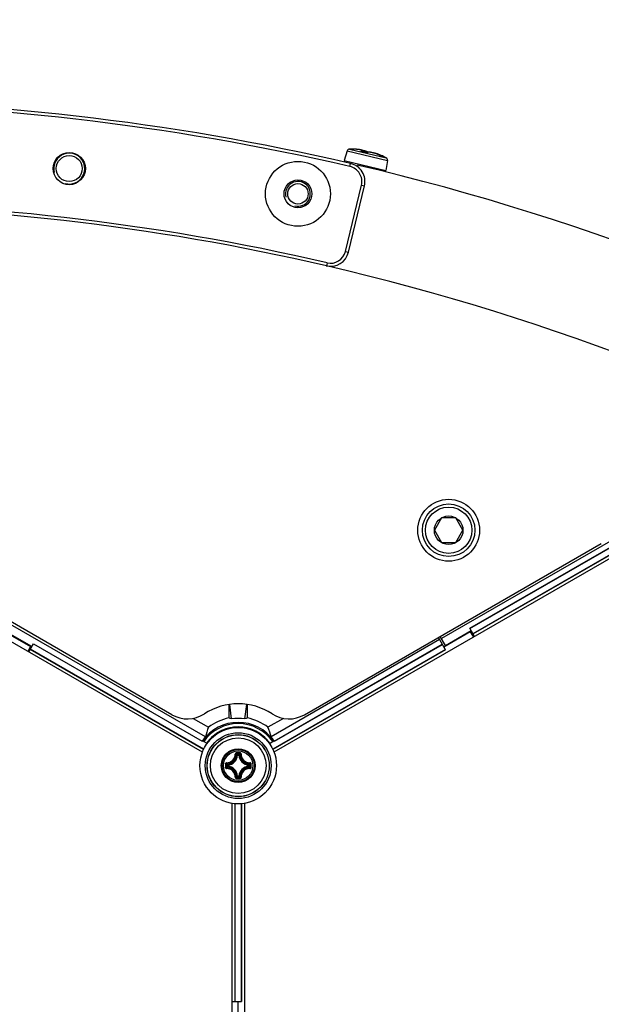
# Model space of a CAD drawing. Header units: millimetres. Extents: x 0 to 420, y 0 to 297.
# Tile 171 of 256: x 128 to 137, y 239 to 255. Entities that reach past the tile are written whole.
import ezdxf

# ---------------------------------------------------------------- set-up
doc = ezdxf.new("R2010")
doc.units = ezdxf.units.MM
doc.header["$LTSCALE"] = 23.1
doc.layers.get('0').update_dxf_attribs({"linetype": 'CONTINUOUS'})
doc.layers.add('02___PRT_ALL_AXES', color=7, linetype='CONTINUOUS')
doc.layers.add('DIM_PILOTEES', color=7, linetype='CONTINUOUS')
doc.styles.add('TEXTSTYLE_8', font='txt', dxfattribs={"width": 1.333333})
doc.dimstyles.new('DIMSTYLE_7', dxfattribs={"dimtxt": 2.5, "dimasz": 0.1875, "dimexe": 0.125, "dimexo": 0.0625, "dimtad": 0, "dimtih": 1, "dimtoh": 1, "dimdsep": 46, "dimtxsty": 'TEXTSTYLE_8', "dimblk": '_FILLED', "dimblk1": '_FILLED', "dimblk2": '_FILLED', "dimcen": 0.09, "dimazin": 2, "dimtfac": 1, "dimtmove": 0, "dimatfit": 2, "dimldrblk": '_FILLED', "dimfxl": 1, "dimtolj": 1, "dimarcsym": 0})

# ---------------------------------------------------------------- blocks, each defined once
blk = doc.blocks.new('_FILLED')
at = {"color": 0, "linetype": 'BYBLOCK'}
blk.add_solid([(0, 0), (-1, 0.167), (-1, -0.167)], dxfattribs=at)
blk = doc.blocks.new('*D7')
at = {"layer": 'DIM_PILOTEES', "color": 2, "linetype": 'CONTINUOUS'}
for p, q in [((124.125, 214.622), (173.086, 255.733)), ((154.337, 239.99), (124.125, 214.622)), ((93.913, 189.254), (124.125, 214.622))]:
    blk.add_line(p, q, dxfattribs=at)
at = {"layer": 'DIM_PILOTEES', "color": 2, "linetype": 'CONTINUOUS', "xscale": 0.1875, "yscale": 0.1875, "zscale": 0.1875}
for p, rotation in [((154.337, 239.99), 40.0192182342), ((93.913, 189.254), 220.0192182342)]:
    blk.add_blockref('_FILLED', p, dxfattribs=dict(at, rotation=rotation))
at = {"layer": 'DIM_PILOTEES', "color": 2, "linetype": 'CONTINUOUS', "insert": (171.063, 259.483), "char_height": 2.5, "width": 15, "attachment_point": 1, "line_spacing_factor": 0.9, "style": 'TEXTSTYLE_8'}
blk.add_mtext('{\\ftxt;\\W0.0001;\\H0.0001;\\~}{\\ftxt;\\W3.9999999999;\\H2.5; }{\\ftxt;\\W0.0001;\\H0.0001;\\~}', dxfattribs=at)

msp = doc.modelspace()

# ---------------------------------------------------------------- linework, layer by layer
at = {"color": 7, "linetype": 'CONTINUOUS'}
for p, q in [((133.023, 253.283), (133.615, 253.142)), ((133.117, 253.282), (133.107, 253.282)), ((133.126, 253.281), (133.117, 253.282)), ((133.134, 253.281), (133.126, 253.281)), ((133.143, 253.28), (133.134, 253.281)), ((133.151, 253.279), (133.143, 253.28)), ((133.158, 253.278), (133.151, 253.279)), ((133.165, 253.278), (133.158, 253.278)), ((133.172, 253.277), (133.165, 253.278)), ((133.178, 253.276), (133.172, 253.277)), ((133.183, 253.275), (133.178, 253.276)), ((133.188, 253.274), (133.183, 253.275)), ((133.193, 253.273), (133.188, 253.274)), ((133.198, 253.273), (133.193, 253.273)), ((133.202, 253.272), (133.198, 253.273)), ((133.205, 253.271), (133.202, 253.272)), ((133.208, 253.27), (133.205, 253.271)), ((133.209, 253.27), (133.208, 253.27)), ((133.211, 253.269), (133.208, 253.27)), ((133.216, 253.268), (133.209, 253.27)), ((132.986, 253.256), (132.934, 253.1)), ((132.986, 253.256), (133.635, 253.101)), ((133.214, 253.268), (133.211, 253.269)), ((133.224, 253.266), (133.213, 253.268)), ((133.214, 253.252), (133.213, 253.252)), ((133.213, 253.252), (133.213, 253.252)), ((133.216, 253.267), (133.214, 253.268)), ((133.214, 253.252), (133.214, 253.252)), ((133.215, 253.251), (133.214, 253.252)), ((133.215, 253.251), (133.22, 253.25)), ((133.216, 253.251), (133.215, 253.251)), ((133.223, 253.267), (133.216, 253.268)), ((133.219, 253.266), (133.216, 253.267)), ((133.217, 253.251), (133.216, 253.251)), ((133.219, 253.251), (133.217, 253.251)), ((133.221, 253.266), (133.218, 253.266)), ((133.221, 253.265), (133.219, 253.266)), ((133.22, 253.25), (133.219, 253.251)), ((133.221, 253.25), (133.22, 253.25)), ((133.234, 253.264), (133.221, 253.266)), ((133.222, 253.263), (133.221, 253.265)), ((133.222, 253.25), (133.221, 253.25)), ((133.233, 253.248), (133.221, 253.25)), ((133.221, 253.25), (133.222, 253.25)), ((133.224, 253.261), (133.222, 253.263)), ((133.224, 253.266), (133.223, 253.267)), ((133.232, 253.264), (133.224, 253.266)), ((133.226, 253.259), (133.224, 253.261)), ((133.227, 253.257), (133.226, 253.259)), ((133.227, 253.254), (133.227, 253.257)), ((133.227, 253.251), (133.227, 253.254)), ((133.227, 253.251), (133.227, 253.249)), ((133.242, 253.262), (133.232, 253.264)), ((133.245, 253.245), (133.233, 253.248)), ((133.246, 253.261), (133.234, 253.264)), ((133.245, 253.261), (133.242, 253.262)), ((133.258, 253.242), (133.245, 253.245)), ((133.258, 253.258), (133.246, 253.261)), ((133.27, 253.255), (133.258, 253.258)), ((133.271, 253.239), (133.258, 253.242)), ((133.28, 253.252), (133.27, 253.255)), ((133.283, 253.236), (133.271, 253.239)), ((133.29, 253.249), (133.28, 253.252)), ((133.295, 253.232), (133.283, 253.236)), ((133.299, 253.246), (133.29, 253.249)), ((133.293, 253.233), (133.294, 253.233)), ((133.297, 253.232), (133.295, 253.232)), ((133.299, 253.232), (133.297, 253.232)), ((133.307, 253.242), (133.299, 253.246)), ((133.3, 253.231), (133.299, 253.232)), ((133.302, 253.231), (133.3, 253.231)), ((133.304, 253.231), (133.302, 253.231)), ((133.305, 253.23), (133.304, 253.231)), ((133.307, 253.23), (133.305, 253.23)), ((133.314, 253.239), (133.307, 253.242)), ((133.308, 253.23), (133.307, 253.23)), ((133.309, 253.23), (133.308, 253.23)), ((133.311, 253.23), (133.309, 253.23)), ((133.311, 253.23), (133.311, 253.23)), ((133.312, 253.23), (133.311, 253.23)), ((133.313, 253.23), (133.312, 253.23)), ((133.316, 253.231), (133.313, 253.23)), ((133.313, 253.23), (133.313, 253.23)), ((133.313, 253.23), (133.313, 253.23)), ((133.321, 253.235), (133.314, 253.239)), ((133.321, 253.233), (133.316, 253.231)), ((133.324, 253.233), (133.321, 253.235)), ((133.328, 253.234), (133.321, 253.233)), ((133.335, 253.234), (133.328, 253.234)), ((133.342, 253.234), (133.335, 253.234)), ((133.351, 253.233), (133.342, 253.234)), ((133.361, 253.232), (133.351, 253.233)), ((133.371, 253.231), (133.361, 253.232)), ((133.382, 253.228), (133.371, 253.231)), ((133.394, 253.226), (133.382, 253.228)), ((133.405, 253.223), (133.394, 253.226)), ((133.418, 253.22), (133.405, 253.223)), ((133.41, 253.222), (133.407, 253.223)), ((133.419, 253.22), (133.41, 253.222)), ((133.43, 253.216), (133.418, 253.22)), ((133.427, 253.218), (133.419, 253.22)), ((133.423, 253.219), (133.42, 253.219)), ((133.429, 253.217), (133.423, 253.219)), ((133.435, 253.216), (133.429, 253.217)), ((133.443, 253.212), (133.43, 253.216)), ((133.435, 253.215), (133.434, 253.215)), ((133.443, 253.214), (133.435, 253.216)), ((133.437, 253.215), (133.435, 253.215)), ((133.44, 253.214), (133.437, 253.215)), ((133.443, 253.214), (133.44, 253.214)), ((133.446, 253.213), (133.443, 253.214)), ((133.444, 253.214), (133.443, 253.214)), ((133.455, 253.208), (133.443, 253.212)), ((133.45, 253.213), (133.446, 253.213)), ((133.454, 253.212), (133.45, 253.213)), ((133.458, 253.21), (133.454, 253.212)), ((133.468, 253.203), (133.455, 253.208)), ((133.463, 253.209), (133.458, 253.21)), ((133.468, 253.207), (133.463, 253.209)), ((133.473, 253.206), (133.468, 253.207)), ((133.481, 253.198), (133.468, 253.203)), ((133.479, 253.204), (133.473, 253.206)), ((133.485, 253.201), (133.479, 253.204)), ((133.493, 253.193), (133.481, 253.198)), ((133.492, 253.199), (133.485, 253.201)), ((133.499, 253.196), (133.492, 253.199)), ((133.506, 253.188), (133.493, 253.193)), ((133.506, 253.193), (133.499, 253.196)), ((133.514, 253.19), (133.506, 253.193)), ((133.517, 253.183), (133.506, 253.188)), ((133.522, 253.187), (133.514, 253.19)), ((133.516, 253.183), (133.517, 253.183)), ((133.518, 253.182), (133.517, 253.183)), ((133.52, 253.182), (133.518, 253.182)), ((133.521, 253.181), (133.52, 253.182)), ((133.522, 253.18), (133.521, 253.181)), ((133.531, 253.183), (133.522, 253.187)), ((133.524, 253.18), (133.522, 253.18)), ((133.525, 253.179), (133.524, 253.18)), ((133.526, 253.179), (133.525, 253.179)), ((133.528, 253.178), (133.526, 253.179)), ((133.529, 253.178), (133.528, 253.178)), ((133.53, 253.177), (133.529, 253.178)), ((133.531, 253.177), (133.53, 253.177)), ((133.531, 253.183), (133.539, 253.179)), ((133.532, 253.176), (133.531, 253.177)), ((133.533, 253.176), (133.532, 253.176)), ((133.534, 253.176), (133.533, 253.176)), ((133.535, 253.175), (133.534, 253.176)), ((133.535, 253.175), (133.539, 253.174)), ((133.536, 253.175), (133.535, 253.175)), ((133.538, 253.174), (133.536, 253.175)), ((133.536, 253.175), (133.536, 253.175)), ((133.539, 253.174), (133.538, 253.174)), ((133.539, 253.179), (133.541, 253.178)), ((133.539, 253.174), (133.54, 253.174)), ((133.542, 253.174), (133.539, 253.174)), ((133.54, 253.174), (133.541, 253.174)), ((133.544, 253.174), (133.542, 253.174)), ((133.546, 253.173), (133.544, 253.174)), ((133.546, 253.175), (133.545, 253.173)), ((133.548, 253.173), (133.546, 253.173)), ((133.549, 253.175), (133.547, 253.176)), ((133.549, 253.172), (133.548, 253.173)), ((133.551, 253.172), (133.549, 253.172)), ((133.558, 253.171), (133.551, 253.174)), ((133.553, 253.172), (133.551, 253.172)), ((133.555, 253.171), (133.553, 253.172)), ((133.557, 253.17), (133.555, 253.171)), ((133.559, 253.17), (133.557, 253.17)), ((133.56, 253.169), (133.559, 253.17)), ((133.561, 253.169), (133.56, 253.169)), ((133.56, 253.169), (133.56, 253.169)), ((133.561, 253.169), (133.56, 253.169)), ((133.561, 253.169), (133.56, 253.169)), ((132.934, 253.1), (133.611, 252.938)), ((133.03, 253.003), (133.041, 253.051)), ((133.635, 253.101), (133.611, 252.938)), ((132.96, 251.631), (133.216, 252.701)), ((133.008, 251.619), (133.265, 252.689)), ((133.216, 252.701), (133.265, 252.689)), ((132.96, 251.631), (133.008, 251.619)), ((132.66, 251.446), (132.649, 251.397)), ((134.51, 247.322), (134.394, 247.122)), ((134.741, 247.322), (134.51, 247.322)), ((134.856, 247.122), (134.741, 247.322)), ((134.394, 247.122), (134.51, 246.922)), ((137.657, 247.189), (134.508, 245.37)), ((134.741, 246.922), (134.856, 247.122)), ((134.967, 245.537), (137.69, 247.109)), ((134.968, 245.534), (137.693, 247.107)), ((137.816, 247.065), (135.017, 245.449)), ((137.818, 247.062), (135.019, 245.446)), ((130.647, 243.535), (124.604, 247.024)), ((137.847, 247.024), (131.803, 243.535)), ((132.295, 244.139), (137.091, 246.908)), ((134.51, 246.922), (134.741, 246.922)), ((130.155, 244.139), (125.373, 246.9)), ((127.454, 245.482), (127.87, 245.242)), ((127.892, 245.241), (127.475, 245.481)), ((130.695, 243.781), (127.544, 245.6)), ((134.975, 245.481), (134.548, 245.234)), ((134.572, 245.26), (134.988, 245.5)), ((135.043, 245.405), (134.967, 245.537)), ((134.975, 245.481), (135.025, 245.395)), ((134.479, 245.353), (131.756, 243.781)), ((134.574, 245.189), (134.459, 245.388)), ((134.572, 245.26), (134.488, 245.405)), ((127.87, 245.242), (127.825, 245.164)), ((127.842, 245.154), (127.918, 245.286)), ((130.665, 243.579), (127.865, 245.195)), ((130.667, 243.582), (127.867, 245.198)), ((127.916, 245.283), (130.642, 243.71)), ((127.918, 245.286), (130.642, 243.713)), ((134.572, 245.192), (131.784, 243.582)), ((134.574, 245.189), (131.785, 243.579)), ((131.808, 243.713), (134.521, 245.28)), ((131.809, 243.71), (134.523, 245.277)), ((131.075, 244.305), (131.075, 244.087)), ((131.117, 244.073), (131.088, 244.307)), ((131.333, 244.073), (131.362, 244.307)), ((131.375, 244.087), (131.375, 244.305)), ((130.496, 244.081), (130.744, 243.937)), ((131.954, 244.081), (131.706, 243.937)), ((130.722, 243.675), (130.647, 243.718)), ((131.729, 243.675), (131.803, 243.718)), ((131.214, 243.487), (131.204, 243.488)), ((131.214, 243.487), (131.214, 243.497)), ((131.214, 243.497), (131.236, 243.497)), ((131.214, 243.487), (131.236, 243.487)), ((131.236, 243.487), (131.236, 243.497)), ((131.236, 243.487), (131.246, 243.488)), ((131.044, 243.305), (131.044, 243.327)), ((131.054, 243.327), (131.044, 243.327)), ((131.054, 243.305), (131.044, 243.305)), ((131.054, 243.327), (131.054, 243.337)), ((131.054, 243.305), (131.054, 243.327)), ((131.054, 243.305), (131.054, 243.295)), ((131.396, 243.327), (131.397, 243.337)), ((131.396, 243.327), (131.396, 243.305)), ((131.396, 243.327), (131.406, 243.327)), ((131.396, 243.305), (131.397, 243.295)), ((131.396, 243.305), (131.406, 243.305)), ((131.406, 243.327), (131.406, 243.305)), ((131.214, 243.145), (131.204, 243.145)), ((131.214, 243.145), (131.214, 243.135)), ((131.236, 243.145), (131.214, 243.145)), ((131.236, 243.135), (131.214, 243.135)), ((131.236, 243.145), (131.236, 243.135)), ((131.236, 243.145), (131.246, 243.145)), ((131.125, 235.728), (131.125, 242.706)), ((131.173, 239.504), (131.173, 242.7)), ((131.176, 239.504), (131.176, 242.7)), ((131.274, 242.7), (131.274, 239.504)), ((131.278, 242.7), (131.278, 239.504)), ((131.325, 242.706), (131.325, 235.728)), ((131.125, 239.504), (131.278, 239.504)), ((131.225, 238.986), (131.225, 239.504))]:
    msp.add_line(p, q, dxfattribs=at)
for centre, radius in [((128.495, 252.969), 0.26), ((128.495, 252.969), 0.21), ((132.19, 252.561), 0.525), ((132.19, 252.561), 0.225), ((134.625, 247.122), 0.5), ((134.625, 247.122), 0.425), ((134.625, 247.122), 0.375), ((134.625, 247.122), 0.231), ((131.225, 243.316), 0.618), ((131.225, 243.316), 0.532), ((131.225, 243.316), 0.502), ((131.225, 243.316), 0.5), ((131.225, 243.316), 0.45), ((131.225, 243.316), 0.273), ((131.225, 243.316), 0.273), ((131.225, 243.316), 0.262), ((131.225, 243.316), 0.238)]:
    msp.add_circle(centre, radius, dxfattribs=at)
for centre, radius, start, end in [((124.126, 214.622), 39.45, 76.9386, 103.0605), ((124.126, 214.622), 39.4, 76.9386, 103.0605), ((133.024, 253.243), 0.04, 91.2771, 161.6), ((133.05, 252.084), 1.2, 86.9692, 91.2771), ((133.056, 252.206), 1.077, 86.8436, 86.9696), ((133.242, 253.35), 0.103, 257.6299, 258.5177), ((133, 252.16), 1.112, 74.6908, 78.4801), ((133.319, 253.327), 0.098, 254.6992, 255.6644), ((133.321, 253.333), 0.104, 255.6619, 256.6304), ((133.314, 253.279), 0.0497, 266.557, 267.1983), ((133.314, 253.273), 0.0441, 267.1873, 268.3694), ((133.255, 253.104), 0.14, 65.1673, 65.6064), ((133.314, 253.265), 0.0355, 268.3348, 270.4424), ((133.258, 253.11), 0.133, 64.6346, 65.1681), ((133.605, 253.375), 0.211, 245.1138, 245.482), ((133.614, 253.394), 0.232, 245.4813, 245.8421), ((133.05, 252.084), 1.2, 61.9229, 66.2308), ((133.537, 253.165), 0.00937, 64.4793, 82.0966), ((133.537, 253.165), 0.0092, 82.1466, 83.1739), ((133.071, 252.133), 1.146, 65.6554, 65.814), ((133.53, 253.083), 0.0917, 78.3119, 83.2611), ((133.064, 252.117), 1.163, 65.4579, 65.6554), ((133.203, 252.42), 0.831, 65.1784, 65.3757), ((133.53, 253.085), 0.0894, 76.6014, 78.2929), ((133.531, 253.086), 0.0881, 71.5069, 76.6056), ((133.464, 252.975), 0.217, 64.0149, 64.3309), ((133.531, 253.087), 0.0875, 70.3689, 71.4988), ((133.596, 253.107), 0.04, 351.6, 61.9229), ((132.973, 252.759), 0.25, 346.4996, 76.9386), ((132.973, 252.759), 0.3, 346.4996, 76.9386), ((124.125, 214.622), 39.45, 43.105, 76.7775), ((124.126, 214.622), 37.8, 76.9513, 103.0478), ((124.126, 214.622), 37.75, 76.9513, 103.0478), ((132.716, 251.689), 0.3, 256.9513, 346.4996), ((132.716, 251.689), 0.25, 256.9513, 346.4996), ((131.225, 243.316), 1, 56.8507, 123.1493), ((130.405, 244.572), 0.5, 240, 303.1493), ((131.225, 243.316), 0.785, 101.011, 127.7486), ((131.225, 243.316), 0.785, 52.2514, 78.989), ((132.045, 244.572), 0.5, 236.8507, 300), ((131.225, 243.316), 0.7, 34.8345, 145.1655), ((131.225, 243.316), 0.68, 34.977, 145.023), ((131.225, 243.316), 0.626, 35.4069, 144.5931), ((131.225, 243.316), 0.624, 114.9103, 144.5728), ((131.225, 243.326), 0.616, 64.7079, 115.2736), ((132.616, 243.918), 1.654, 181.2562, 181.472), ((131.225, 243.316), 0.624, 35.4272, 65.0713), ((129.834, 243.919), 1.654, 358.5092, 358.7253), ((131.225, 243.316), 0.705, 138.7598, 145.732), ((131.225, 243.316), 0.704, 145.1896, 146.0063), ((131.225, 243.316), 0.705, 34.268, 41.2402), ((131.225, 243.316), 0.704, 33.9937, 34.8104), ((131.041, 243.5), 0.136, 268.2446, 1.7685), ((131.043, 243.499), 0.145, 268.172, 1.8279), ((131.045, 243.496), 0.159, 273.0543, 356.9456), ((131.045, 243.496), 0.169, 273.0529, 356.9472), ((130.916, 243.198), 0.409, 45.1439, 48.2822), ((131.225, 232.627), 10.898, 89.8539, 90.1425), ((131.225, 232.711), 10.802, 89.8557, 90.1443), ((130.879, 243.179), 0.462, 43.4584, 46.2669), ((131.572, 243.179), 0.462, 133.733, 136.5417), ((131.405, 243.496), 0.169, 183.0529, 266.9472), ((131.535, 243.198), 0.409, 131.7186, 134.8558), ((131.405, 243.496), 0.159, 183.0544, 266.9456), ((131.407, 243.499), 0.145, 178.1721, 271.8279), ((131.409, 243.5), 0.136, 178.2355, 271.7556), ((141.914, 243.316), 10.897, 179.856, 180.0003), ((141.914, 243.316), 10.897, 179.9998, 180.1441), ((131.362, 243.663), 0.462, 223.7324, 226.5422), ((141.831, 243.316), 10.803, 179.8557, 180.1443), ((131.362, 242.97), 0.462, 133.4579, 136.2674), ((131.041, 243.132), 0.136, 358.2355, 91.7555), ((131.344, 243.626), 0.409, 221.72, 224.8544), ((131.344, 243.006), 0.409, 135.1452, 138.2809), ((131.043, 243.134), 0.145, 358.172, 91.828), ((131.045, 243.136), 0.169, 3.0529, 86.9472), ((131.045, 243.136), 0.159, 3.0543, 86.9457), ((131.405, 243.136), 0.169, 93.0526, 176.9469), ((131.405, 243.136), 0.159, 93.0544, 176.9456), ((131.407, 243.134), 0.145, 88.1721, 181.8279), ((131.409, 243.132), 0.136, 88.2575, 181.7747), ((131.107, 243.626), 0.409, 315.1439, 318.2821), ((131.107, 243.007), 0.409, 41.7186, 44.8558), ((131.088, 243.663), 0.462, 313.4584, 316.2669), ((131.088, 242.97), 0.462, 43.733, 46.5417), ((120.62, 243.316), 10.803, 359.8557, 0.1443), ((120.537, 243.316), 10.897, 359.9998, 0.1441), ((120.537, 243.316), 10.897, 359.856, 0.0003), ((130.915, 243.435), 0.409, 311.72, 314.8543), ((130.879, 243.453), 0.462, 313.7324, 316.5422), ((131.225, 253.922), 10.802, 269.8553, 270.1439), ((131.224, 254.005), 10.898, 269.8633, 270.1519), ((131.572, 243.453), 0.462, 223.4584, 226.2669), ((131.535, 243.435), 0.409, 225.1439, 228.2822)]:
    msp.add_arc(centre, radius, start, end, dxfattribs=at)
at = {"color": 2, "linetype": 'CONTINUOUS'}
for centre, radius in [((128.495, 252.969), 0.25), ((132.19, 252.561), 0.2)]:
    msp.add_arc(centre, radius, 255, 195, dxfattribs=at)
at = {"color": 7, "linetype": 'CONTINUOUS'}
for centre, major_axis, ratio, start_param, end_param in [((130.752, 243.316), (0.947, 0), 0.866047, 1.174484, 1.222196), ((131.225, 243.361), (0, 0.72), 0.998061, -0.150741, 0.150741), ((131.699, 243.316), (0.947, 0), 0.866047, 1.919396, 1.967109), ((131.437, 243.684), (0.424, 0.735), 0.866047, -4.562208, -4.367622), ((131.013, 243.684), (-0.424, 0.735), 0.866047, -1.915563, -1.720977)]:
    msp.add_ellipse(centre, major_axis=major_axis, ratio=ratio, start_param=start_param, end_param=end_param, dxfattribs=at)
for points, knots in [([(133.174, 253.277), (133.17, 253.277), (133.15, 253.279), (133.131, 253.281), (133.116, 253.282)], [0, 0, 0, 0, 0.222724, 1, 1, 1, 1]), ([(133.209, 253.256), (133.211, 253.257), (133.214, 253.258), (133.217, 253.26), (133.218, 253.261), (133.219, 253.263), (133.219, 253.264), (133.217, 253.266), (133.214, 253.268), (133.209, 253.27), (133.2, 253.272), (133.188, 253.275), (133.179, 253.276), (133.174, 253.277)], [0, 0, 0, 0, 0.112673, 0.152742, 0.183073, 0.206514, 0.229027, 0.257285, 0.295013, 0.403815, 0.558995, 0.75893, 1, 1, 1, 1]), ([(133.209, 253.256), (133.208, 253.256), (133.207, 253.256), (133.208, 253.254), (133.209, 253.253), (133.211, 253.252), (133.213, 253.252), (133.215, 253.251)], [0, 0, 0, 0, 0.150345, 0.28342, 0.405782, 0.567933, 1, 1, 1, 1]), ([(133.243, 253.262), (133.241, 253.262), (133.231, 253.265), (133.221, 253.267), (133.213, 253.268)], [0, 0, 0, 0, 0.23207, 1, 1, 1, 1]), ([(133.226, 253.249), (133.226, 253.249), (133.227, 253.25), (133.227, 253.251), (133.227, 253.251)], [0, 0, 0, 0, 0.304236, 1, 1, 1, 1]), ([(133.227, 253.256), (133.244, 253.252), (133.273, 253.246), (133.301, 253.237), (133.313, 253.232)], [0, 0, 0, 0, 0.563276, 1, 1, 1, 1]), ([(133.297, 253.232), (133.298, 253.231), (133.303, 253.23), (133.308, 253.23), (133.311, 253.229)], [0, 0, 0, 0, 0.266822, 1, 1, 1, 1]), ([(133.314, 253.229), (133.315, 253.229), (133.316, 253.229), (133.318, 253.23), (133.319, 253.23)], [0, 0, 0, 0, 0.325841, 1, 1, 1, 1]), ([(133.516, 253.183), (133.497, 253.192), (133.457, 253.208), (133.408, 253.223), (133.371, 253.231), (133.349, 253.234), (133.332, 253.234), (133.322, 253.232), (133.319, 253.23)], [0, 0, 0, 0, 0.316032, 0.620164, 0.750826, 0.859581, 0.942836, 1, 1, 1, 1]), ([(133.443, 253.214), (133.441, 253.214), (133.434, 253.216), (133.427, 253.218), (133.421, 253.219)], [0, 0, 0, 0, 0.280976, 1, 1, 1, 1]), ([(133.519, 253.182), (133.52, 253.181), (133.526, 253.179), (133.531, 253.177), (133.535, 253.175)], [0, 0, 0, 0, 0.268455, 1, 1, 1, 1]), ([(133.547, 253.176), (133.547, 253.176), (133.547, 253.176), (133.546, 253.175), (133.546, 253.175)], [0, 0, 0, 0, 0.174714, 1, 1, 1, 1]), ([(133.561, 253.169), (133.561, 253.169), (133.562, 253.168), (133.561, 253.169), (133.56, 253.169), (133.559, 253.17), (133.559, 253.17)], [0, 0, 0, 0, 0.173297, 0.231896, 0.511007, 1, 1, 1, 1]), ([(131.198, 243.525), (131.193, 243.525), (131.182, 243.521), (131.177, 243.51), (131.177, 243.504)], [0, 0, 0, 0, 0.502102, 1, 1, 1, 1]), ([(131.177, 243.504), (131.18, 243.504), (131.183, 243.504), (131.186, 243.504), (131.188, 243.503), (131.188, 243.503)], [0, 0, 0, 0, 0.658183, 0.882903, 1, 1, 1, 1]), ([(131.198, 243.513), (131.195, 243.513), (131.19, 243.511), (131.188, 243.506), (131.188, 243.503)], [0, 0, 0, 0, 0.504442, 1, 1, 1, 1]), ([(131.198, 243.525), (131.198, 243.522), (131.198, 243.519), (131.198, 243.515), (131.198, 243.513)], [0, 0, 0, 0, 0.663055, 1, 1, 1, 1]), ([(131.253, 243.525), (131.253, 243.522), (131.252, 243.519), (131.253, 243.515), (131.252, 243.513)], [0, 0, 0, 0, 0.663059, 1, 1, 1, 1]), ([(131.263, 243.503), (131.263, 243.506), (131.261, 243.511), (131.255, 243.513), (131.252, 243.513)], [0, 0, 0, 0, 0.495554, 1, 1, 1, 1]), ([(131.273, 243.504), (131.273, 243.51), (131.269, 243.521), (131.258, 243.525), (131.253, 243.525)], [0, 0, 0, 0, 0.497554, 1, 1, 1, 1]), ([(131.273, 243.504), (131.271, 243.504), (131.268, 243.504), (131.264, 243.504), (131.263, 243.503), (131.263, 243.503)], [0, 0, 0, 0, 0.658181, 0.882902, 1, 1, 1, 1]), ([(131.037, 243.364), (131.032, 243.364), (131.021, 243.36), (131.016, 243.349), (131.016, 243.344)], [0, 0, 0, 0, 0.497888, 1, 1, 1, 1]), ([(131.016, 243.344), (131.019, 243.344), (131.023, 243.343), (131.027, 243.344), (131.028, 243.343)], [0, 0, 0, 0, 0.663063, 1, 1, 1, 1]), ([(131.016, 243.289), (131.019, 243.289), (131.023, 243.289), (131.027, 243.289), (131.028, 243.289)], [0, 0, 0, 0, 0.663054, 1, 1, 1, 1]), ([(131.016, 243.289), (131.016, 243.284), (131.021, 243.273), (131.032, 243.268), (131.037, 243.268)], [0, 0, 0, 0, 0.502115, 1, 1, 1, 1]), ([(131.038, 243.354), (131.036, 243.354), (131.03, 243.352), (131.028, 243.346), (131.028, 243.343)], [0, 0, 0, 0, 0.495557, 1, 1, 1, 1]), ([(131.028, 243.289), (131.028, 243.286), (131.03, 243.281), (131.036, 243.279), (131.038, 243.279)], [0, 0, 0, 0, 0.50444, 1, 1, 1, 1]), ([(131.037, 243.364), (131.037, 243.362), (131.037, 243.359), (131.038, 243.355), (131.038, 243.354), (131.038, 243.354)], [0, 0, 0, 0, 0.658181, 0.882901, 1, 1, 1, 1]), ([(131.037, 243.268), (131.037, 243.271), (131.037, 243.274), (131.038, 243.277), (131.038, 243.279), (131.038, 243.279)], [0, 0, 0, 0, 0.658178, 0.8829, 1, 1, 1, 1]), ([(131.044, 243.305), (131.044, 243.303), (131.046, 243.298), (131.051, 243.295), (131.054, 243.295)], [0, 0, 0, 0, 0.499979, 1, 1, 1, 1]), ([(131.406, 243.327), (131.406, 243.33), (131.404, 243.335), (131.399, 243.337), (131.397, 243.337)], [0, 0, 0, 0, 0.499979, 1, 1, 1, 1]), ([(131.397, 243.295), (131.399, 243.295), (131.404, 243.298), (131.406, 243.303), (131.406, 243.305)], [0, 0, 0, 0, 0.500021, 1, 1, 1, 1]), ([(131.413, 243.364), (131.413, 243.362), (131.413, 243.359), (131.413, 243.355), (131.412, 243.354), (131.412, 243.354)], [0, 0, 0, 0, 0.658178, 0.8829, 1, 1, 1, 1]), ([(131.422, 243.343), (131.422, 243.346), (131.42, 243.352), (131.415, 243.354), (131.412, 243.354)], [0, 0, 0, 0, 0.50444, 1, 1, 1, 1]), ([(131.412, 243.279), (131.415, 243.279), (131.42, 243.281), (131.422, 243.286), (131.422, 243.289)], [0, 0, 0, 0, 0.495556, 1, 1, 1, 1]), ([(131.413, 243.268), (131.413, 243.271), (131.413, 243.274), (131.413, 243.277), (131.412, 243.279), (131.412, 243.279)], [0, 0, 0, 0, 0.65818, 0.882901, 1, 1, 1, 1]), ([(131.434, 243.344), (131.434, 243.349), (131.43, 243.36), (131.419, 243.364), (131.413, 243.364)], [0, 0, 0, 0, 0.502115, 1, 1, 1, 1]), ([(131.413, 243.268), (131.418, 243.268), (131.43, 243.273), (131.434, 243.284), (131.434, 243.289)], [0, 0, 0, 0, 0.49791, 1, 1, 1, 1]), ([(131.434, 243.344), (131.431, 243.344), (131.427, 243.343), (131.424, 243.344), (131.422, 243.343)], [0, 0, 0, 0, 0.663054, 1, 1, 1, 1]), ([(131.434, 243.289), (131.431, 243.289), (131.427, 243.289), (131.424, 243.289), (131.422, 243.289)], [0, 0, 0, 0, 0.663074, 1, 1, 1, 1]), ([(131.177, 243.128), (131.18, 243.128), (131.183, 243.128), (131.186, 243.129), (131.188, 243.129), (131.188, 243.129)], [0, 0, 0, 0, 0.658181, 0.882902, 1, 1, 1, 1]), ([(131.177, 243.128), (131.177, 243.123), (131.182, 243.112), (131.193, 243.107), (131.198, 243.107)], [0, 0, 0, 0, 0.497501, 1, 1, 1, 1]), ([(131.188, 243.129), (131.188, 243.127), (131.19, 243.121), (131.195, 243.119), (131.198, 243.119)], [0, 0, 0, 0, 0.495554, 1, 1, 1, 1]), ([(131.198, 243.107), (131.198, 243.11), (131.198, 243.114), (131.198, 243.118), (131.198, 243.119)], [0, 0, 0, 0, 0.663059, 1, 1, 1, 1]), ([(131.236, 243.135), (131.239, 243.135), (131.244, 243.137), (131.246, 243.142), (131.246, 243.145)], [0, 0, 0, 0, 0.499979, 1, 1, 1, 1]), ([(131.252, 243.119), (131.255, 243.119), (131.261, 243.121), (131.263, 243.127), (131.263, 243.129)], [0, 0, 0, 0, 0.504442, 1, 1, 1, 1]), ([(131.253, 243.107), (131.253, 243.11), (131.252, 243.114), (131.253, 243.118), (131.252, 243.119)], [0, 0, 0, 0, 0.663055, 1, 1, 1, 1]), ([(131.253, 243.107), (131.258, 243.107), (131.269, 243.112), (131.273, 243.123), (131.273, 243.128)], [0, 0, 0, 0, 0.502131, 1, 1, 1, 1]), ([(131.273, 243.128), (131.271, 243.128), (131.268, 243.128), (131.264, 243.129), (131.263, 243.129), (131.263, 243.129)], [0, 0, 0, 0, 0.658173, 0.882896, 1, 1, 1, 1])]:
    msp.add_open_spline(points, degree=3, knots=knots, dxfattribs=at)
for points in [[(133.209, 253.256), (133.209, 253.256), (133.21, 253.256), (133.211, 253.255)], [(133.211, 253.255), (133.213, 253.254), (133.214, 253.253), (133.215, 253.252)], [(133.319, 253.23), (133.317, 253.231), (133.315, 253.23), (133.313, 253.23)], [(131.214, 243.497), (131.212, 243.497), (131.206, 243.495), (131.204, 243.49), (131.204, 243.488)], [(131.246, 243.488), (131.246, 243.49), (131.244, 243.495), (131.239, 243.497), (131.236, 243.497)], [(131.054, 243.337), (131.051, 243.337), (131.046, 243.335), (131.044, 243.33), (131.044, 243.327)], [(131.204, 243.145), (131.204, 243.142), (131.206, 243.137), (131.212, 243.135), (131.214, 243.135)]]:
    msp.add_open_spline(points, degree=3, dxfattribs=at)
at = {"layer": '02___PRT_ALL_AXES', "color": 7, "linetype": 'CONTINUOUS'}
msp.add_circle((132.19, 252.561), 0.165, dxfattribs=at)
msp.add_arc((124.125, 214.622), 37.75, 43.0457, 76.9498, dxfattribs=at)

# ---------------------------------------------------------------- dimensions: what is measured, and where the dimension line sits
at = {"layer": 'DIM_PILOTEES', "color": 2, "linetype": 'CONTINUOUS'}
dim = msp.add_diameter_dim_2p(p1=(154.337, 239.99), p2=(93.913, 189.254), text='{\\ftxt;\\W0.0001;\\H0.0001;\\~}{\\ftxt;\\W1.3333333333;\\H2.5; }{\\ftxt;\\W0.0001;\\H0.0001;\\~}{\\ftxt;\\W0.0001;\\H0.0001;\\~}{\\ftxt;\\W2.6666666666;\\H2.5; }{\\ftxt;\\W0.0001;\\H0.0001;\\~}', dimstyle='DIMSTYLE_7', override={"dimpost": '<>'}, dxfattribs=at)
dim.commit()
dim.dimension.update_dxf_attribs({"geometry": '*D7', "text_midpoint": (174.396, 256.983), "dimtype": 163})

doc.saveas('drawing.dxf')
